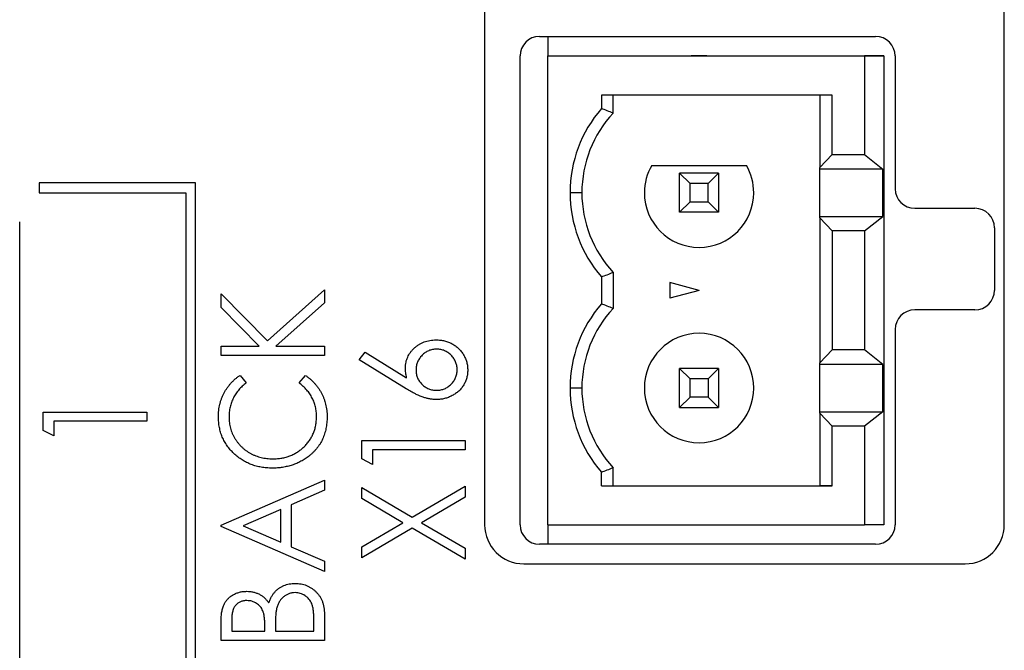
# Model space of a CAD drawing. Header units: millimetres. Extents: x 0 to 420, y 0 to 297.
# Tile 6 of 101: x 90 to 103, y 51 to 59. Entities that reach past the tile are written whole.
import ezdxf

# ---------------------------------------------------------------- set-up
doc = ezdxf.new("R2010")
doc.units = ezdxf.units.MM

msp = doc.modelspace()

# ---------------------------------------------------------------- linework, layer by layer
at = {"color": 7, "linetype": 'Continuous', "lineweight": 25}
for p, q in [((95.886, 81.361), (95.886, 52.861)), ((102.536, 52.861), (102.536, 81.361)), ((96.589, 59.111), (100.889, 59.111)), ((96.695, 59.111), (96.695, 58.861)), ((96.339, 52.861), (96.339, 58.861)), ((96.695, 58.861), (100.745, 58.861)), ((96.695, 52.861), (96.695, 58.861)), ((96.695, 58.861), (100.53, 58.861)), ((98.529, 58.861), (98.73, 58.861)), ((98.63, 58.861), (98.529, 58.861)), ((98.73, 58.861), (98.63, 58.861)), ((100.53, 58.861), (100.995, 58.861)), ((100.745, 58.861), (100.745, 57.598)), ((100.995, 58.861), (100.745, 58.861)), ((100.995, 58.861), (100.995, 52.861)), ((101.139, 58.861), (101.139, 57.161)), ((100.332, 58.361), (97.38, 58.361)), ((97.38, 58.361), (97.38, 58.188)), ((97.53, 58.13), (97.53, 58.361)), ((100.177, 58.361), (100.177, 57.433)), ((100.332, 57.598), (100.332, 58.361)), ((100.177, 57.433), (100.332, 57.598)), ((100.332, 57.598), (100.745, 57.598)), ((100.745, 57.598), (100.982, 57.413)), ((98.024, 57.461), (99.236, 57.461)), ((98.514, 57.227), (98.38, 57.361)), ((98.88, 57.361), (98.38, 57.361)), ((98.38, 56.861), (98.38, 57.361)), ((98.746, 57.227), (98.88, 57.361)), ((98.88, 57.361), (98.88, 56.861)), ((100.177, 57.413), (100.177, 57.433)), ((100.982, 57.413), (100.177, 57.413)), ((100.177, 56.808), (100.177, 57.413)), ((100.982, 56.808), (100.982, 57.413)), ((90.186, 57.236), (90.186, 57.111)), ((92.186, 57.236), (90.186, 57.236)), ((92.186, 41.236), (92.186, 57.236)), ((98.746, 57.227), (98.514, 57.227)), ((98.514, 56.995), (98.514, 57.227)), ((98.746, 56.995), (98.746, 57.227)), ((90.186, 57.111), (92.061, 57.111)), ((92.061, 57.111), (92.061, 41.361)), ((97.13, 57.111), (96.98, 57.111)), ((98.38, 56.861), (98.514, 56.995)), ((98.514, 56.995), (98.746, 56.995)), ((98.88, 56.861), (98.746, 56.995)), ((98.88, 56.861), (98.38, 56.861)), ((101.389, 56.911), (102.16, 56.911)), ((89.936, 41.736), (89.936, 56.736)), ((100.177, 56.789), (100.177, 56.808)), ((100.177, 56.808), (100.982, 56.808)), ((100.177, 56.789), (100.177, 54.933)), ((100.332, 56.623), (100.177, 56.789)), ((100.745, 56.623), (100.982, 56.808)), ((100.332, 56.623), (100.332, 55.098)), ((100.745, 56.623), (100.332, 56.623)), ((100.745, 56.623), (100.745, 55.098)), ((102.41, 56.661), (102.41, 55.861)), ((97.53, 56.091), (97.53, 55.63)), ((97.38, 56.034), (97.38, 55.688)), ((98.63, 55.861), (98.255, 55.961)), ((98.255, 55.961), (98.255, 55.76)), ((93.107, 55.213), (93.836, 55.867)), ((93.836, 55.867), (93.836, 55.703)), ((98.63, 55.861), (98.255, 55.76)), ((92.513, 55.641), (92.513, 55.816)), ((92.513, 55.816), (93.107, 55.213)), ((93.836, 55.703), (93.216, 55.146)), ((92.999, 55.146), (92.513, 55.641)), ((102.16, 55.611), (101.389, 55.611)), ((101.139, 55.361), (101.139, 52.861)), ((92.513, 55.146), (92.999, 55.146)), ((92.513, 55.028), (92.513, 55.146)), ((93.216, 55.146), (93.836, 55.146)), ((93.836, 55.146), (93.836, 55.028)), ((94.279, 54.972), (94.355, 55.069)), ((94.355, 55.069), (94.888, 54.741)), ((100.177, 54.933), (100.332, 55.098)), ((100.745, 55.098), (100.332, 55.098)), ((100.982, 54.913), (100.745, 55.098)), ((93.836, 55.028), (92.513, 55.028)), ((94.883, 54.602), (94.279, 54.972)), ((98.38, 54.361), (98.38, 54.861)), ((98.38, 54.861), (98.514, 54.727)), ((98.88, 54.861), (98.38, 54.861)), ((98.746, 54.727), (98.88, 54.861)), ((98.88, 54.861), (98.88, 54.361)), ((100.177, 54.913), (100.177, 54.933)), ((100.982, 54.913), (100.177, 54.913)), ((100.177, 54.308), (100.177, 54.913)), ((100.982, 54.308), (100.982, 54.913)), ((92.756, 54.773), (92.835, 54.676)), ((93.514, 54.676), (93.593, 54.773)), ((98.514, 54.495), (98.514, 54.727)), ((98.746, 54.727), (98.514, 54.727)), ((98.746, 54.727), (98.746, 54.495)), ((97.13, 54.611), (96.98, 54.611)), ((98.514, 54.495), (98.38, 54.361)), ((98.746, 54.495), (98.514, 54.495)), ((98.746, 54.495), (98.88, 54.361)), ((98.38, 54.361), (98.88, 54.361)), ((100.177, 54.289), (100.177, 54.308)), ((100.177, 54.308), (100.982, 54.308)), ((100.982, 54.308), (100.745, 54.123)), ((90.238, 54.069), (90.238, 54.303)), ((90.238, 54.303), (91.561, 54.303)), ((90.374, 54.185), (90.374, 53.998)), ((91.561, 54.185), (90.374, 54.185)), ((91.561, 54.303), (91.561, 54.185)), ((100.332, 54.123), (100.177, 54.289)), ((100.177, 54.289), (100.177, 53.361)), ((90.374, 53.998), (90.238, 54.069)), ((100.332, 53.361), (100.332, 54.123)), ((100.745, 54.123), (100.332, 54.123)), ((100.745, 54.123), (100.745, 52.861)), ((94.313, 53.704), (94.313, 53.938)), ((94.313, 53.938), (95.636, 53.938)), ((95.636, 53.938), (95.636, 53.819)), ((94.449, 53.819), (94.449, 53.633)), ((95.636, 53.819), (94.449, 53.819)), ((94.449, 53.633), (94.313, 53.704)), ((97.53, 53.361), (97.53, 53.591)), ((92.513, 52.857), (93.836, 53.433)), ((93.836, 53.433), (93.836, 53.302)), ((97.38, 53.361), (97.38, 53.534)), ((93.836, 53.302), (93.412, 53.117)), ((94.313, 53.196), (94.313, 53.336)), ((94.313, 53.336), (94.96, 52.957)), ((94.96, 52.957), (95.636, 53.353)), ((95.636, 53.353), (95.636, 53.213)), ((97.38, 53.361), (100.332, 53.361)), ((97.38, 53.361), (97.53, 53.361)), ((97.53, 53.361), (100.177, 53.361)), ((100.332, 53.361), (100.177, 53.361)), ((94.841, 52.886), (94.313, 53.196)), ((95.636, 53.213), (95.08, 52.886)), ((93.276, 53.058), (92.795, 52.848)), ((93.276, 52.638), (93.276, 53.058)), ((93.412, 53.117), (93.412, 52.579)), ((92.513, 52.84), (92.513, 52.857)), ((93.836, 52.263), (92.513, 52.84)), ((92.795, 52.848), (93.276, 52.638)), ((94.313, 52.577), (94.841, 52.886)), ((94.96, 52.816), (94.313, 52.437)), ((95.636, 52.42), (94.96, 52.816)), ((95.08, 52.886), (95.636, 52.56)), ((96.695, 52.861), (96.695, 52.611)), ((96.695, 52.861), (100.745, 52.861)), ((100.995, 52.861), (100.745, 52.861)), ((93.412, 52.579), (93.836, 52.394)), ((94.313, 52.437), (94.313, 52.577)), ((95.636, 52.56), (95.636, 52.42)), ((100.889, 52.611), (96.589, 52.611)), ((93.836, 52.394), (93.836, 52.263)), ((96.386, 52.361), (102.036, 52.361)), ((93.836, 51.715), (93.836, 51.381)), ((92.513, 51.381), (92.513, 51.62)), ((92.649, 51.642), (92.649, 51.5)), ((93.073, 51.5), (93.073, 51.57)), ((93.209, 51.569), (93.209, 51.5)), ((93.7, 51.5), (93.7, 51.653)), ((92.649, 51.5), (93.073, 51.5)), ((93.209, 51.5), (93.7, 51.5)), ((93.836, 51.381), (92.513, 51.381))]:
    msp.add_line(p, q, dxfattribs=at)
for centre, radius, start, end in [((96.589, 58.861), 0.25, 90, 180), ((100.889, 58.861), 0.25, 0, 90), ((98.63, 57.111), 1.65, 139.2509, 180), ((98.63, 57.111), 1.5, 137.1666, 180), ((98.63, 57.111), 0.7, 150, 180), ((98.63, 57.111), 0.7, 0, 30), ((98.63, 57.111), 1.65, 180, 220.7491), ((98.63, 57.111), 1.5, 180, 222.8334), ((98.63, 57.111), 0.7, 180, 0), ((101.389, 57.161), 0.25, 180, 270), ((102.16, 56.661), 0.25, 0, 90), ((102.16, 55.861), 0.25, 270, 0), ((98.63, 54.611), 1.65, 139.2509, 180), ((98.63, 54.611), 1.5, 137.1666, 180), ((101.389, 55.361), 0.25, 90, 180), ((98.63, 54.611), 0.7, 0, 180), ((98.63, 54.611), 0.7, 0, 180), ((98.63, 54.611), 1.65, 180, 220.7491), ((98.63, 54.611), 1.5, 180, 222.8334), ((98.63, 54.611), 0.7, 180, 0), ((96.386, 52.861), 0.5, 180, 270), ((96.589, 52.861), 0.25, 180, 270), ((100.889, 52.861), 0.25, 270, 0), ((102.036, 52.861), 0.5, 270, 0)]:
    msp.add_arc(centre, radius, start, end, dxfattribs=at)
for points in [[(97.53, 58.13), (97.48, 58.15), (97.43, 58.169), (97.38, 58.188)], [(97.38, 56.034), (97.43, 56.052), (97.48, 56.071), (97.53, 56.091)], [(97.53, 55.63), (97.48, 55.65), (97.43, 55.669), (97.38, 55.688)], [(97.38, 53.534), (97.43, 53.552), (97.48, 53.571), (97.53, 53.591)]]:
    msp.add_open_spline(points, degree=3, dxfattribs=at)
for points, knots in [([(94.873, 54.868), (94.873, 54.881), (94.874, 54.905), (94.879, 54.94), (94.888, 54.974), (94.901, 55.007), (94.917, 55.038), (94.936, 55.068), (94.959, 55.096), (94.986, 55.123), (95.015, 55.147), (95.046, 55.168), (95.078, 55.187), (95.112, 55.202), (95.148, 55.213), (95.186, 55.221), (95.225, 55.226), (95.251, 55.227), (95.265, 55.227)], [0, 0, 0, 0, 0.062336, 0.122575, 0.18178, 0.240337, 0.299229, 0.359107, 0.420874, 0.484533, 0.548761, 0.611874, 0.674431, 0.737008, 0.800466, 0.865032, 0.93142, 1, 1, 1, 1]), ([(95.265, 55.227), (95.283, 55.226), (95.32, 55.225), (95.373, 55.216), (95.423, 55.2), (95.47, 55.178), (95.514, 55.151), (95.553, 55.118), (95.588, 55.08), (95.617, 55.037), (95.64, 54.99), (95.658, 54.942), (95.668, 54.891), (95.669, 54.857), (95.67, 54.839)], [0, 0, 0, 0, 0.088778, 0.174465, 0.258026, 0.341522, 0.42365, 0.50461, 0.586282, 0.669913, 0.753551, 0.835366, 0.917121, 1, 1, 1, 1]), ([(95.272, 55.108), (95.263, 55.108), (95.245, 55.107), (95.219, 55.104), (95.194, 55.098), (95.17, 55.089), (95.147, 55.078), (95.126, 55.064), (95.105, 55.049), (95.085, 55.03), (95.067, 55.01), (95.051, 54.989), (95.038, 54.967), (95.027, 54.944), (95.019, 54.919), (95.013, 54.894), (95.009, 54.868), (95.009, 54.85), (95.009, 54.841)], [0, 0, 0, 0, 0.0648309, 0.1269604, 0.1883952, 0.24925, 0.3097328, 0.3710363, 0.4340131, 0.4982444, 0.5629851, 0.6255799, 0.6876381, 0.7486945, 0.8097246, 0.8717762, 0.934535, 1, 1, 1, 1]), ([(95.534, 54.845), (95.534, 54.854), (95.533, 54.872), (95.53, 54.898), (95.524, 54.922), (95.515, 54.946), (95.505, 54.969), (95.491, 54.991), (95.476, 55.012), (95.458, 55.031), (95.438, 55.049), (95.417, 55.065), (95.396, 55.078), (95.373, 55.089), (95.349, 55.098), (95.324, 55.104), (95.298, 55.107), (95.281, 55.108), (95.272, 55.108)], [0, 0, 0, 0, 0.064893, 0.127697, 0.189175, 0.250472, 0.310756, 0.372389, 0.435662, 0.500155, 0.564647, 0.627921, 0.689006, 0.750145, 0.810838, 0.872939, 0.935107, 1, 1, 1, 1]), ([(94.888, 54.741), (94.886, 54.752), (94.881, 54.774), (94.876, 54.806), (94.874, 54.838), (94.873, 54.858), (94.873, 54.868)], [0, 0, 0, 0, 0.263678, 0.517029, 0.761983, 1, 1, 1, 1]), ([(95.009, 54.841), (95.009, 54.832), (95.009, 54.814), (95.013, 54.788), (95.019, 54.763), (95.027, 54.739), (95.038, 54.717), (95.052, 54.695), (95.067, 54.675), (95.085, 54.656), (95.105, 54.639), (95.126, 54.624), (95.147, 54.611), (95.17, 54.601), (95.194, 54.592), (95.219, 54.586), (95.245, 54.583), (95.263, 54.583), (95.272, 54.582)], [0, 0, 0, 0, 0.065726, 0.129352, 0.19101, 0.252274, 0.313012, 0.373729, 0.436162, 0.499901, 0.563292, 0.625989, 0.687142, 0.747917, 0.809181, 0.871315, 0.934302, 1, 1, 1, 1]), ([(95.67, 54.839), (95.669, 54.823), (95.668, 54.79), (95.658, 54.741), (95.642, 54.694), (95.619, 54.65), (95.59, 54.608), (95.555, 54.571), (95.515, 54.539), (95.471, 54.512), (95.423, 54.491), (95.372, 54.475), (95.32, 54.465), (95.285, 54.464), (95.267, 54.464)], [0, 0, 0, 0, 0.081817, 0.1620539, 0.2422628, 0.3237999, 0.4060174, 0.4876289, 0.5702811, 0.6557849, 0.7424195, 0.8274175, 0.9130085, 1, 1, 1, 1]), ([(95.272, 54.582), (95.281, 54.583), (95.298, 54.583), (95.324, 54.587), (95.349, 54.593), (95.373, 54.601), (95.396, 54.612), (95.417, 54.625), (95.438, 54.641), (95.458, 54.659), (95.476, 54.679), (95.491, 54.699), (95.505, 54.721), (95.515, 54.744), (95.524, 54.768), (95.53, 54.793), (95.533, 54.819), (95.534, 54.836), (95.534, 54.845)], [0, 0, 0, 0, 0.064876, 0.127027, 0.189111, 0.249788, 0.310637, 0.371706, 0.434963, 0.499438, 0.564386, 0.62713, 0.688746, 0.749595, 0.810876, 0.872337, 0.935124, 1, 1, 1, 1]), ([(92.479, 54.242), (92.479, 54.256), (92.48, 54.283), (92.483, 54.324), (92.489, 54.364), (92.497, 54.403), (92.507, 54.441), (92.52, 54.478), (92.535, 54.514), (92.552, 54.549), (92.571, 54.582), (92.592, 54.614), (92.615, 54.644), (92.639, 54.674), (92.666, 54.701), (92.694, 54.727), (92.724, 54.751), (92.745, 54.766), (92.756, 54.773)], [0, 0, 0, 0, 0.067002, 0.132942, 0.197212, 0.260814, 0.32354, 0.38588, 0.447839, 0.509647, 0.571537, 0.632443, 0.693319, 0.753787, 0.814645, 0.875557, 0.937659, 1, 1, 1, 1]), ([(93.593, 54.773), (93.603, 54.765), (93.625, 54.75), (93.655, 54.725), (93.684, 54.699), (93.71, 54.671), (93.735, 54.642), (93.758, 54.612), (93.779, 54.58), (93.798, 54.546), (93.815, 54.512), (93.83, 54.477), (93.842, 54.44), (93.852, 54.403), (93.86, 54.364), (93.866, 54.325), (93.869, 54.284), (93.87, 54.257), (93.87, 54.243)], [0, 0, 0, 0, 0.063576, 0.126691, 0.188634, 0.249942, 0.311426, 0.372445, 0.433495, 0.495161, 0.556733, 0.61789, 0.679838, 0.742002, 0.804922, 0.868441, 0.933689, 1, 1, 1, 1]), ([(92.835, 54.676), (92.827, 54.669), (92.809, 54.656), (92.785, 54.634), (92.761, 54.612), (92.74, 54.589), (92.72, 54.564), (92.702, 54.538), (92.686, 54.512), (92.666, 54.475), (92.645, 54.427), (92.628, 54.367), (92.617, 54.303), (92.616, 54.26), (92.615, 54.238)], [0, 0, 0, 0, 0.065249, 0.129752, 0.19303, 0.255253, 0.317083, 0.378287, 0.439499, 0.500949, 0.623295, 0.74628, 0.871322, 1, 1, 1, 1]), ([(93.734, 54.246), (93.734, 54.267), (93.732, 54.308), (93.722, 54.369), (93.705, 54.427), (93.68, 54.483), (93.649, 54.536), (93.611, 54.586), (93.566, 54.633), (93.531, 54.662), (93.514, 54.676)], [0, 0, 0, 0, 0.1259, 0.248079, 0.368237, 0.488157, 0.609636, 0.7344, 0.864047, 1, 1, 1, 1]), ([(95.267, 54.464), (95.254, 54.464), (95.226, 54.465), (95.184, 54.471), (95.141, 54.48), (95.096, 54.494), (95.048, 54.512), (94.997, 54.537), (94.941, 54.567), (94.903, 54.59), (94.883, 54.602)], [0, 0, 0, 0, 0.098696, 0.20146, 0.307569, 0.418562, 0.540187, 0.676795, 0.830034, 1, 1, 1, 1]), ([(93.167, 53.586), (93.143, 53.586), (93.096, 53.588), (93.028, 53.596), (92.962, 53.611), (92.899, 53.631), (92.839, 53.658), (92.782, 53.69), (92.728, 53.729), (92.677, 53.772), (92.631, 53.82), (92.59, 53.871), (92.556, 53.926), (92.528, 53.983), (92.506, 54.044), (92.491, 54.107), (92.481, 54.173), (92.48, 54.219), (92.479, 54.242)], [0, 0, 0, 0, 0.067236, 0.132194, 0.195391, 0.257388, 0.318778, 0.380515, 0.442528, 0.505942, 0.569171, 0.630524, 0.690882, 0.750747, 0.811024, 0.872201, 0.934998, 1, 1, 1, 1]), ([(92.615, 54.238), (92.615, 54.226), (92.615, 54.202), (92.619, 54.167), (92.625, 54.131), (92.633, 54.097), (92.644, 54.063), (92.657, 54.03), (92.672, 53.998), (92.69, 53.966), (92.709, 53.936), (92.73, 53.908), (92.753, 53.881), (92.778, 53.856), (92.804, 53.832), (92.831, 53.811), (92.861, 53.791), (92.892, 53.773), (92.923, 53.757), (92.957, 53.743), (92.991, 53.731), (93.026, 53.722), (93.062, 53.714), (93.099, 53.709), (93.137, 53.705), (93.163, 53.705), (93.176, 53.705)], [0, 0, 0, 0, 0.042054, 0.083393, 0.124454, 0.165461, 0.206316, 0.247114, 0.288563, 0.330315, 0.372018, 0.413257, 0.453959, 0.494537, 0.53495, 0.575397, 0.616502, 0.657759, 0.699337, 0.740877, 0.782508, 0.824785, 0.867453, 0.910542, 0.954879, 1, 1, 1, 1]), ([(93.176, 53.705), (93.196, 53.705), (93.234, 53.706), (93.29, 53.713), (93.344, 53.725), (93.395, 53.742), (93.444, 53.764), (93.49, 53.79), (93.534, 53.821), (93.575, 53.857), (93.612, 53.897), (93.645, 53.939), (93.673, 53.984), (93.695, 54.032), (93.713, 54.082), (93.725, 54.134), (93.733, 54.189), (93.734, 54.227), (93.734, 54.246)], [0, 0, 0, 0, 0.067402, 0.132225, 0.195291, 0.256964, 0.318228, 0.379385, 0.441024, 0.503862, 0.566597, 0.627855, 0.688166, 0.748276, 0.808707, 0.870424, 0.93412, 1, 1, 1, 1]), ([(93.87, 54.243), (93.87, 54.23), (93.87, 54.204), (93.867, 54.166), (93.862, 54.128), (93.856, 54.092), (93.848, 54.057), (93.838, 54.023), (93.826, 53.99), (93.813, 53.958), (93.797, 53.927), (93.78, 53.897), (93.761, 53.868), (93.74, 53.841), (93.718, 53.814), (93.693, 53.788), (93.667, 53.764), (93.648, 53.748), (93.639, 53.74)], [0, 0, 0, 0, 0.068335, 0.135464, 0.200567, 0.264774, 0.327263, 0.389343, 0.450083, 0.510699, 0.570569, 0.630747, 0.691051, 0.751063, 0.812002, 0.873718, 0.936106, 1, 1, 1, 1]), ([(93.639, 53.74), (93.622, 53.728), (93.589, 53.703), (93.536, 53.672), (93.481, 53.645), (93.423, 53.624), (93.363, 53.607), (93.3, 53.595), (93.234, 53.587), (93.19, 53.586), (93.167, 53.586)], [0, 0, 0, 0, 0.122254, 0.24342, 0.364291, 0.486273, 0.609794, 0.736233, 0.865843, 1, 1, 1, 1]), ([(93.122, 51.86), (93.128, 51.874), (93.139, 51.903), (93.159, 51.942), (93.18, 51.975), (93.203, 52.004), (93.228, 52.028), (93.255, 52.049), (93.285, 52.067), (93.317, 52.083), (93.351, 52.095), (93.386, 52.104), (93.423, 52.109), (93.448, 52.11), (93.461, 52.11)], [0, 0, 0, 0, 0.105094, 0.200987, 0.288426, 0.36794, 0.443759, 0.519243, 0.59631, 0.674393, 0.754077, 0.833933, 0.916123, 1, 1, 1, 1]), ([(93.461, 52.11), (93.474, 52.11), (93.499, 52.11), (93.536, 52.104), (93.572, 52.096), (93.606, 52.084), (93.639, 52.069), (93.67, 52.05), (93.7, 52.028), (93.728, 52.003), (93.753, 51.976), (93.776, 51.945), (93.794, 51.913), (93.81, 51.878), (93.822, 51.84), (93.83, 51.801), (93.835, 51.759), (93.836, 51.73), (93.836, 51.715)], [0, 0, 0, 0, 0.063363, 0.124627, 0.184367, 0.243059, 0.301844, 0.361338, 0.42118, 0.482903, 0.544595, 0.605999, 0.667367, 0.729491, 0.793258, 0.859341, 0.927971, 1, 1, 1, 1]), ([(92.513, 51.62), (92.513, 51.631), (92.513, 51.654), (92.515, 51.687), (92.518, 51.718), (92.522, 51.747), (92.528, 51.773), (92.534, 51.798), (92.542, 51.821), (92.554, 51.848), (92.572, 51.878), (92.598, 51.912), (92.63, 51.94), (92.667, 51.965), (92.707, 51.984), (92.75, 51.999), (92.795, 52.007), (92.825, 52.008), (92.841, 52.009)], [0, 0, 0, 0, 0.060411, 0.117245, 0.171021, 0.220982, 0.268098, 0.311607, 0.352705, 0.391223, 0.464448, 0.5367, 0.610578, 0.686475, 0.763836, 0.840678, 0.919304, 1, 1, 1, 1]), ([(92.841, 52.009), (92.856, 52.008), (92.884, 52.007), (92.926, 52), (92.966, 51.988), (93.004, 51.971), (93.039, 51.951), (93.071, 51.925), (93.099, 51.894), (93.115, 51.871), (93.122, 51.86)], [0, 0, 0, 0, 0.131479, 0.258232, 0.38261, 0.506215, 0.627933, 0.750087, 0.872821, 1, 1, 1, 1]), ([(93.461, 51.992), (93.447, 51.991), (93.42, 51.99), (93.38, 51.979), (93.344, 51.962), (93.311, 51.938), (93.281, 51.908), (93.256, 51.873), (93.237, 51.833), (93.229, 51.803), (93.224, 51.788)], [0, 0, 0, 0, 0.122978, 0.241496, 0.358865, 0.47987, 0.603747, 0.728862, 0.860622, 1, 1, 1, 1]), ([(93.7, 51.653), (93.7, 51.664), (93.7, 51.685), (93.699, 51.716), (93.697, 51.744), (93.694, 51.77), (93.69, 51.794), (93.685, 51.815), (93.68, 51.834), (93.672, 51.857), (93.658, 51.882), (93.638, 51.909), (93.615, 51.933), (93.588, 51.954), (93.558, 51.97), (93.527, 51.983), (93.494, 51.99), (93.472, 51.991), (93.461, 51.992)], [0, 0, 0, 0, 0.069807, 0.134579, 0.194415, 0.250549, 0.301262, 0.347969, 0.390185, 0.42866, 0.500914, 0.571392, 0.642245, 0.714971, 0.787795, 0.858561, 0.928895, 1, 1, 1, 1]), ([(92.843, 51.89), (92.836, 51.89), (92.822, 51.89), (92.801, 51.886), (92.781, 51.882), (92.762, 51.875), (92.745, 51.867), (92.729, 51.857), (92.714, 51.845), (92.7, 51.831), (92.688, 51.815), (92.677, 51.797), (92.669, 51.776), (92.661, 51.754), (92.656, 51.729), (92.652, 51.702), (92.649, 51.673), (92.649, 51.653), (92.649, 51.642)], [0, 0, 0, 0, 0.06133, 0.120228, 0.176295, 0.231183, 0.28436, 0.336804, 0.390319, 0.444102, 0.499931, 0.558187, 0.620048, 0.685431, 0.755834, 0.832075, 0.912837, 1, 1, 1, 1]), ([(93.073, 51.57), (93.073, 51.581), (93.072, 51.601), (93.072, 51.629), (93.069, 51.656), (93.067, 51.681), (93.063, 51.704), (93.059, 51.724), (93.054, 51.742), (93.046, 51.764), (93.034, 51.788), (93.015, 51.813), (92.993, 51.836), (92.967, 51.855), (92.938, 51.871), (92.908, 51.882), (92.876, 51.889), (92.854, 51.889), (92.843, 51.89)], [0, 0, 0, 0, 0.069184, 0.133671, 0.193573, 0.248874, 0.299806, 0.346427, 0.38874, 0.427283, 0.498939, 0.569184, 0.639423, 0.710845, 0.782802, 0.854631, 0.925945, 1, 1, 1, 1]), ([(93.224, 51.788), (93.223, 51.783), (93.22, 51.77), (93.217, 51.75), (93.214, 51.727), (93.212, 51.701), (93.21, 51.672), (93.21, 51.641), (93.209, 51.606), (93.209, 51.582), (93.209, 51.569)], [0, 0, 0, 0, 0.080141, 0.171688, 0.277239, 0.39575, 0.527398, 0.670909, 0.828844, 1, 1, 1, 1])]:
    msp.add_open_spline(points, degree=3, knots=knots, dxfattribs=at)

doc.saveas('drawing.dxf')
